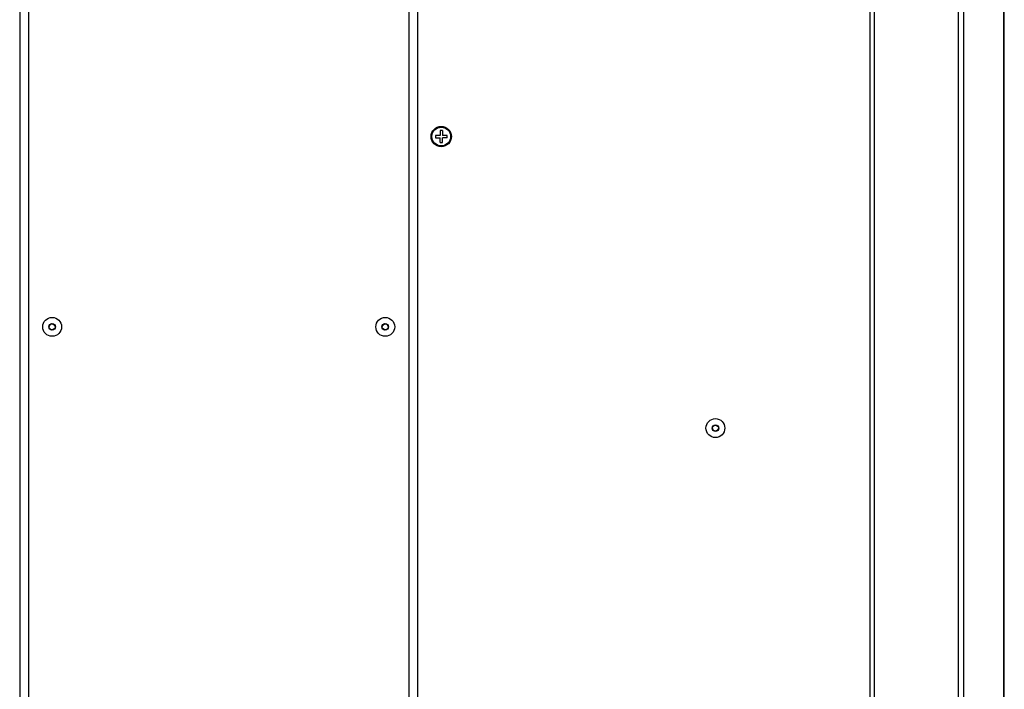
# Model space of a CAD drawing. Header units: millimetres. Extents: x -531 to 1423, y -716 to 1118.
# Tile 101 of 112: x 501 to 835, y 205 to 432. Entities that reach past the tile are written whole.
import ezdxf

# ---------------------------------------------------------------- set-up
doc = ezdxf.new("R2010")
doc.units = ezdxf.units.MM
doc.header["$LTSCALE"] = 23.1
doc.layers.get('0').update_dxf_attribs({"linetype": 'CONTINUOUS'})

msp = doc.modelspace()

# ---------------------------------------------------------------- linework, layer by layer
at = {"color": 7}
for p, q in [((501.22, 658.5), (501.22, -264.5)), ((504.22, 658.5), (504.22, -264.5)), ((633.22, 618.5), (633.22, -234.5)), ((791.22, 47.5), (791.22, 618)), ((819.71, 47.5), (819.71, 618.5)), ((821.53, 47.5), (821.53, 618)), ((835.04, 47.5), (835.04, 618)), ((835.22, 47.5), (835.22, 618)), ((636.22, -232.8), (636.22, 616.8)), ((789.62, 600.55), (789.62, 59.3)), ((642.22, 392.4), (642.22, 391.6)), ((643.82, 392.4), (642.22, 392.4)), ((642.22, 391.6), (643.82, 391.6)), ((643.82, 394), (643.82, 392.4)), ((644.62, 394), (643.82, 394)), ((643.82, 390), (643.82, 391.6)), ((644.62, 394), (644.62, 392.4)), ((646.22, 392.4), (644.62, 392.4)), ((644.62, 390), (644.62, 391.6)), ((646.22, 391.6), (644.62, 391.6)), ((646.22, 391.6), (646.22, 392.4)), ((643.82, 390), (644.62, 390))]:
    msp.add_line(p, q, dxfattribs=at)
for centre, radius in [((644.22, 392), 3.45), ((644.22, 392), 3.18), ((512.22, 327.5), 3.2), ((625.22, 327.5), 3.2), ((512.22, 327.5), 1.13), ((512.22, 327.5), 1), ((625.22, 327.5), 1.13), ((625.22, 327.5), 1), ((737.22, 293.2), 3.2), ((737.22, 293.2), 1.13), ((737.22, 293.2), 1)]:
    msp.add_circle(centre, radius, dxfattribs=at)
for centre, start, end in [((512.22, 327.5), 90, 114.1188), ((625.22, 327.5), 90, 114.1188), ((512.22, 327.5), 245.8812, 270), ((625.22, 327.5), 245.8812, 270)]:
    msp.add_arc(centre, 1, start, end, dxfattribs=at)

doc.saveas('drawing.dxf')
